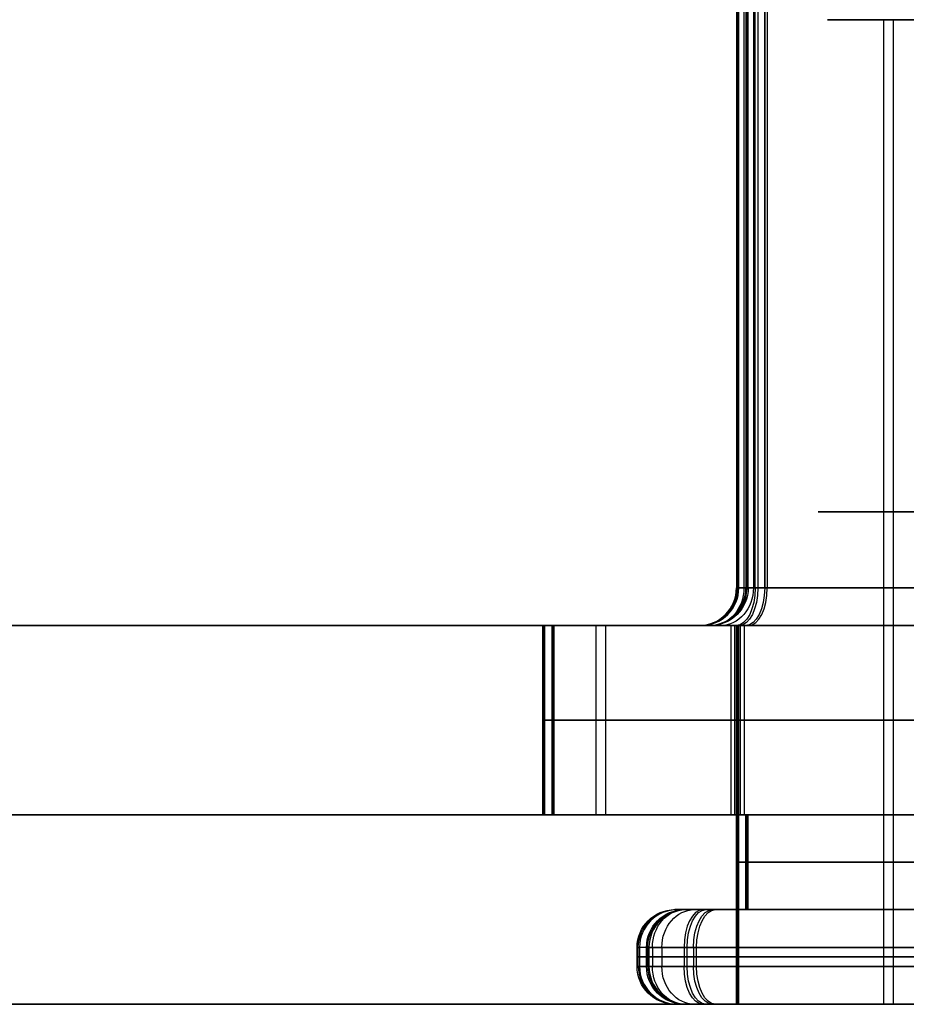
# Model space of a CAD drawing. Header units: millimetres. Extents: x -175 to 175, y -101 to 102.
# Tile 56 of 133: x -6.79 to -2.11, y -61.5 to -56.3. Entities that reach past the tile are written whole.
import ezdxf

# ---------------------------------------------------------------- set-up
doc = ezdxf.new("R2010")
doc.units = ezdxf.units.MM
doc.layers.add('Livello 01', color=7, linetype='Continuous')

msp = doc.modelspace()

# ---------------------------------------------------------------- linework, layer by layer
at = {"layer": 'Livello 01', "color": 254, "true_color": 0xcad1ee}
for p, q in [((-2.9999, -59.3, -260.9741), (-2.9999, -48.7169, -260.9741)), ((-2.95, -59.3, 39.9968), (-2.95, -48.7169, 39.9968)), ((-2.9666, -51.4225, -259.2721), (-2.9666, -59.3, -259.2721)), ((-2.9167, -51.4225, 41.6989), (-2.9167, -59.3, 41.6989)), ((-2.8568, -51.4225, 38.2211), (-2.8568, -59.3, 38.2211)), ((-2.2284, -56.3, -259.702), (-2.2284, -61.5, -259.702)), ((-2.1785, -56.3, 41.2689), (-2.1785, -61.5, 41.2689)), ((-2.8433, -59.3, 41.7718), (-0.0622, -59.3, 43.3633)), ((175, -59.5, 61.4), (-175, -59.5, 61.4)), ((-175, -59.5, -282.4), (175, -59.5, -282.4)), ((-4.0249, -60.5, -260.9702), (-4.0249, -59.5, -260.9702)), ((-3.975, -60.5, 40.0008), (-3.975, -59.5, 40.0008)), ((-3.7487, -59.5, -258.8165), (-3.7487, -60.5, -258.8165)), ((-3.7487, -59.5, -258.8165), (-3.1394, -59.5, -259.1714)), ((-3.6988, -59.5, 42.1544), (-3.6988, -60.5, 42.1544)), ((-3.0896, -59.5, 41.7995), (-3.6988, -59.5, 42.1544)), ((-3.036, -59.5, -263.8607), (-3.036, -60.5, -263.8607)), ((-3, -59.5, 40.0115), (-3, -61.5, 40.0115)), ((-3, -59.5, -260.9885), (-3, -61.5, -260.9885)), ((-4.0205, -60, -259.8155), (-4.0293, -60, -262.1249)), ((-3.9706, -60, 41.1554), (-3.9794, -60, 38.8461)), ((-3.036, -60, -263.8607), (-1.0404, -60, -265.0231)), ((-1.0095, -60, -256.9402), (-3.0139, -60, -258.0873)), ((-2.9861, -60, 37.1102), (-0.9905, -60, 35.9479)), ((-0.9596, -60, 44.0307), (-2.964, -60, 42.8837)), ((-160, -60.5, 60.15), (160, -60.5, 60.15)), ((-160, -60.5, -281.15), (160, -60.5, -281.15)), ((-3.7487, -60.5, -258.8165), (-2.9934, -60.5, -259.2565)), ((-2.9435, -60.5, 41.7144), (-3.6988, -60.5, 42.1544)), ((-3.0066, -60.5, 38.2794), (-0.0132, -60.5, 36.5359)), ((-2.9934, -60.5, 41.7435), (-3.0066, -60.5, 38.2794)), ((-3.0066, -60.5, -262.7206), (-0.0132, -60.5, -264.4641)), ((-2.9934, -60.5, -259.2565), (-3.0066, -60.5, -262.7206)), ((-2.9999, -61, -260.9741), (-2.9999, -60.5, -260.9741)), ((0.0132, -60.5, 43.4641), (-2.9934, -60.5, 41.7435)), ((0.0132, -60.5, -257.5359), (-2.9934, -60.5, -259.2565)), ((-2.95, -61, 39.9968), (-2.95, -60.5, 39.9968)), ((-3.0065, -60.75, -262.6917), (-2.9934, -60.75, -259.2565)), ((-0.0381, -60.75, -264.4207), (-3.0065, -60.75, -262.6917)), ((-2.9934, -60.75, -259.2565), (-0.0118, -60.75, -257.5503)), ((0.0118, -60.75, 36.5503), (-2.9566, -60.75, 38.2792)), ((-2.9566, -60.75, 38.2792), (-2.9435, -60.75, 41.7144)), ((-2.9435, -60.75, 41.7144), (0.0381, -60.75, 43.4207)), ((-3.2775, -61, -259.091), (-2.9934, -61, -259.2565)), ((-2.9435, -61, 41.7144), (-3.2276, -61, 41.88)), ((-3.5249, -61.3, -260.9721), (-3.5249, -61.2, -260.9721)), ((-3.475, -61.3, 39.9988), (-3.475, -61.2, 39.9988)), ((-3.4504, -61.2, -258.9903), (-3.4504, -61.3, -258.9903)), ((-3.4005, -61.2, 41.9806), (-3.4005, -61.3, 41.9806)), ((-0.2601, -61.2, -257.0874), (-3.2667, -61.2, -258.808)), ((-3.2333, -61.2, 37.8328), (-3.1865, -61.2, 37.8056)), ((-0.2102, -61.2, 43.8835), (-3.2168, -61.2, 42.1629)), ((-3.5183, -61.25, -259.2401), (-3.5315, -61.25, -262.7041)), ((-3.4684, -61.25, 41.7309), (-3.4816, -61.25, 38.2668)), ((-3.2832, -61.25, -263.1381), (-0.2898, -61.25, -264.8816)), ((-0.2601, -61.25, -257.0874), (-3.2667, -61.25, -258.808)), ((-0.2399, -61.25, 36.0893), (-3.2333, -61.25, 37.8328)), ((-0.2102, -61.25, 43.8835), (-3.2168, -61.25, 42.1629)), ((-3.2667, -61.3, -258.808), (-0.2601, -61.3, -257.0874)), ((-3.2168, -61.3, 42.1629), (-3.2149, -61.3, 42.164)), ((-3.2775, -61.5, -259.091), (-2.2284, -61.5, -259.702)), ((-2.1785, -61.5, 41.2689), (-3.2276, -61.5, 41.88)), ((-3.1673, -61.5, -258.9816), (-0.1607, -61.5, -257.261))]:
    msp.add_line(p, q, dxfattribs=at)
at = {"layer": 'Livello 01', "color": 254, "true_color": 0xcad1ee, "extrusion": (0, -1, 0)}
for centre, radius, start, end in [((0.0249, 39.9855, 56.3), 2.55, 59.7811, 239.7811), ((-0.0249, -260.9855, 58.9), 2.55, 59.7811, 239.7811), ((0.0249, 39.9855, 58.9), 2.55, 59.7811, 239.7811), ((0, -110.5, 59.5), 142, 180, 0), ((-2.0293, -262.1325, 59.5), 2, 179.7811, 239.7811), ((-2.0205, -259.8231, 59.5), 2, 119.7811, 179.7811), ((-1.9795, 38.8384, 59.5), 2, 179.7811, 239.7811), ((-1.9706, 41.1478, 59.5), 2, 119.7811, 179.7811), ((-2.806, -262.577, 59.5), 0.4, 179.7811, 239.7811), ((-2.7938, -259.3727, 59.5), 0.4, 119.7811, 179.7811), ((-2.7562, 38.3939, 59.5), 0.4, 179.7811, 239.7811), ((-2.7439, 41.5982, 59.5), 0.4, 119.7811, 179.7811), ((-2.0293, -262.1325, 60), 2, 179.7811, 239.7811), ((-2.0205, -259.8231, 60), 2, 119.7811, 179.7811), ((-1.9795, 38.8384, 60), 2, 179.7811, 239.7811), ((-1.9706, 41.1478, 60), 2, 119.7811, 179.7811), ((0, -110.5, 60.5), 142, 180, 0), ((0, -110.5, 60.5), 142, 0, 180), ((-3.0183, -259.242, 61.2), 0.5, 119.7811, 179.7811), ((-2.9817, 38.2649, 61.2), 0.5, 179.7811, 239.7811), ((-3.0315, -262.706, 61.25), 0.5, 179.7811, 239.7811), ((-3.0183, -259.242, 61.25), 0.5, 119.7811, 179.7811), ((-2.9817, 38.2649, 61.25), 0.5, 179.7811, 239.7811), ((-2.9684, 41.729, 61.25), 0.5, 119.7811, 179.7811), ((0.0249, 39.9855, 61.5), 2.55, 59.7811, 239.7811)]:
    msp.add_arc(centre, radius, start, end, dxfattribs=at)
at = {"layer": 'Livello 01', "color": 254, "true_color": 0xcad1ee, "extrusion": (0.00382, 1.42089e-12, 0.999993)}
msp.add_arc((-2.2029, -59.3, -262.5858), 0.2, 270, 360, dxfattribs=at)
at = {"layer": 'Livello 01', "color": 254, "true_color": 0xcad1ee, "extrusion": (0.00382, 0, 0.999993)}
for centre, start, end in [((-2.2029, -59.3, -260.9837), 270, 0), ((-3.3028, -59.3, 39.9853), 270, 0), ((-2.3279, -61.3, -260.9837), 180, 270), ((-3.4278, -61.3, 39.9853), 180, 270)]:
    msp.add_arc(centre, 0.2, start, end, dxfattribs=at)
at = {"layer": 'Livello 01', "color": 254, "true_color": 0xcad1ee, "extrusion": (0.00382, -2.83998e-12, 0.999993)}
msp.add_arc((-2.2029, -59.3, -259.3815), 0.2, 270, 0, dxfattribs=at)
at = {"layer": 'Livello 01', "color": 254, "true_color": 0xcad1ee, "extrusion": (0.00382, 1.4124e-13, 0.999993)}
msp.add_arc((-3.3028, -59.3, 38.3831), 0.2, 270, 0, dxfattribs=at)
at = {"layer": 'Livello 01', "color": 254, "true_color": 0xcad1ee, "extrusion": (-0.00382, 7.09683e-13, -0.999993)}
msp.add_arc((3.3028, -59.3, -41.5874), 0.2, 180, 270, dxfattribs=at)
at = {"layer": 'Livello 01', "color": 254, "true_color": 0xcad1ee, "extrusion": (-0.503305, -1.67634e-16, -0.864109)}
for centre, start, end in [((59.3, -127.7294, 225.5325), 270, 360), ((61.2, -127.5696, 225.5325), 90, 180), ((61.3, -127.5696, 225.5325), 0, 90)]:
    msp.add_arc(centre, 0.2, start, end, dxfattribs=at)
at = {"layer": 'Livello 01', "color": 254, "true_color": 0xcad1ee, "extrusion": (-0.503305, 1.67634e-16, -0.864109)}
for centre, start, end in [((59.3, 23.7076, -34.5644), 270, 360), ((61.2, 23.8674, -34.5644), 90, 180), ((61.3, 23.8674, -34.5644), 360, 90)]:
    msp.add_arc(centre, 0.2, start, end, dxfattribs=at)
at = {"layer": 'Livello 01', "color": 254, "true_color": 0xcad1ee, "extrusion": (0.864109, 1.38707e-12, -0.503305)}
msp.add_arc((-59.3, -228.7075, 129.7315), 0.2, 90, 180, dxfattribs=at)
at = {"layer": 'Livello 01', "color": 254, "true_color": 0xcad1ee, "extrusion": (0, 1, 0)}
for centre, radius, start, end in [((2.806, -262.577, -59.3), 0.2, 300.2189, 0.2189), ((2.7938, -259.3727, -59.3), 0.2, 0.2189, 60.2189), ((2.7562, 38.3939, -59.3), 0.2, 300.2189, 0.2189), ((2.7562, 38.3939, -59.3), 0.2, 300.2189, 0.2189), ((2.7439, 41.5982, -59.3), 0.2, 0.2189, 60.2189), ((0, -110.5, -59.5), 142, 0, 180), ((2.806, -262.577, -59.5), 0.4, 300.2189, 0.2189), ((2.7439, 41.5982, -59.5), 0.4, 0.2189, 17.8318), ((2.7562, 38.3939, -59.5), 0.4, 300.2189, 340.6988), ((2.0293, -262.1325, -60.5), 2, 300.2189, 0.2189), ((2.0205, -259.8231, -60.5), 2, 0.2189, 60.2189), ((1.9795, 38.8384, -60.5), 2, 300.2189, 0.2189), ((1.9706, 41.1478, -60.5), 2, 0.2189, 60.2189), ((3.0315, -262.706, -61), 0.3, 300.2189, 0.2189), ((3.0315, -262.706, -61), 0.3, 300.2189, 0.2189), ((3.0183, -259.242, -61), 0.3, 0.2189, 60.2189), ((3.0183, -259.242, -61), 0.3, 0.2189, 60.2189), ((2.9817, 38.2649, -61), 0.3, 300.2189, 0.2189), ((2.9817, 38.2649, -61), 0.3, 308.3896, 0.2189), ((2.9684, 41.729, -61), 0.3, 0.2189, 60.2189), ((2.9684, 41.729, -61), 0.3, 0.2189, 60.2189), ((3.0315, -262.706, -61.2), 0.5, 300.2189, 0.2189), ((2.9684, 41.729, -61.2), 0.5, 0.2189, 60.2189), ((3.0315, -262.706, -61.3), 0.5, 300.2189, 0.2189), ((3.0183, -259.242, -61.3), 0.5, 0.2189, 60.2189), ((2.9817, 38.2649, -61.3), 0.5, 300.2189, 0.2189), ((2.9684, 41.729, -61.3), 0.5, 0.2189, 60.2189), ((0, -110.5, -61.5), 142, 180, 0), ((0, -110.5, -61.5), 142, 0, 180), ((3.0315, -262.706, -61.5), 0.3, 300.2189, 0.2189), ((3.0315, -262.706, -61.5), 0.3, 300.2189, 0.2189), ((3.0183, -259.242, -61.5), 0.3, 0.2189, 60.2189), ((3.0183, -259.242, -61.5), 0.3, 0.2189, 30.4076), ((2.9817, 38.2649, -61.5), 0.3, 300.2189, 0.2189), ((2.9817, 38.2649, -61.5), 0.3, 305.1643, 0.2189), ((2.9684, 41.729, -61.5), 0.3, 0.2189, 60.2189), ((2.9684, 41.729, -61.5), 0.3, 0.2189, 60.2189), ((0.0249, -260.9855, -61.5), 2.55, 300.2189, 120.2189)]:
    msp.add_arc(centre, radius, start, end, dxfattribs=at)
at = {"layer": 'Livello 01', "color": 254, "true_color": 0xcad1ee, "extrusion": (-0.867929, -2.19852e-12, -0.496688)}
msp.add_arc((59.3, -223.3295, 131.2521), 0.2, 270, 0, dxfattribs=at)
at = {"layer": 'Livello 01', "color": 254, "true_color": 0xcad1ee, "extrusion": (0.864109, -1.77975e-12, -0.503305)}
msp.add_arc((-59.3, 31.3894, -21.7055), 0.2, 90, 180, dxfattribs=at)
at = {"layer": 'Livello 01', "color": 254, "true_color": 0xcad1ee, "extrusion": (0.867929, -1.15238e-12, 0.496688)}
msp.add_arc((-59.3, 37.8672, 18.2798), 0.2, 180, 270, dxfattribs=at)
at = {"layer": 'Livello 01', "color": 254, "true_color": 0xcad1ee, "extrusion": (-0.00382, 8.56057e-13, -0.999993)}
msp.add_arc((2.3279, -61.2, 262.7157), 0.2, 360, 90, dxfattribs=at)
at = {"layer": 'Livello 01', "color": 254, "true_color": 0xcad1ee, "extrusion": (-0.00382, 0, -0.999993)}
for centre in [(2.3279, -61.2, 260.9837), (3.4278, -61.2, -39.9853)]:
    msp.add_arc(centre, 0.2, 0, 90, dxfattribs=at)
at = {"layer": 'Livello 01', "color": 254, "true_color": 0xcad1ee, "extrusion": (0.00382, 8.50751e-13, 0.999993)}
msp.add_arc((-2.3279, -61.2, -259.2516), 0.2, 90, 180, dxfattribs=at)
at = {"layer": 'Livello 01', "color": 254, "true_color": 0xcad1ee, "extrusion": (-0.00382, 7.10735e-13, -0.999993)}
msp.add_arc((3.4278, -61.2, -38.2532), 0.2, 0, 90, dxfattribs=at)
at = {"layer": 'Livello 01', "color": 254, "true_color": 0xcad1ee, "extrusion": (0.00382, -5.68627e-13, 0.999993)}
msp.add_arc((-3.4278, -61.2, 41.7173), 0.2, 90, 180, dxfattribs=at)
at = {"layer": 'Livello 01', "color": 254, "true_color": 0xcad1ee, "extrusion": (-0.864109, -2.15595e-13, 0.503305)}
msp.add_arc((61.2, -228.8325, -129.6016), 0.2, 180, 270, dxfattribs=at)
at = {"layer": 'Livello 01', "color": 254, "true_color": 0xcad1ee, "extrusion": (-0.867929, 9.62316e-13, -0.496688)}
msp.add_arc((61.2, -223.2045, 131.3821), 0.2, 90, 180, dxfattribs=at)
at = {"layer": 'Livello 01', "color": 254, "true_color": 0xcad1ee, "extrusion": (0.864109, 6.38774e-13, -0.503305)}
msp.add_arc((-61.2, 31.2644, -21.8354), 0.2, 270, 0, dxfattribs=at)
at = {"layer": 'Livello 01', "color": 254, "true_color": 0xcad1ee, "extrusion": (-0.867929, -2.6362e-13, -0.496688)}
msp.add_arc((61.2, 37.9922, -18.1499), 0.2, 90, 180, dxfattribs=at)
at = {"layer": 'Livello 01', "color": 254, "true_color": 0xcad1ee, "extrusion": (-0.00382, -9.94182e-13, -0.999993)}
msp.add_arc((2.3279, -61.3, 262.7157), 0.2, 270, 0, dxfattribs=at)
at = {"layer": 'Livello 01', "color": 254, "true_color": 0xcad1ee, "extrusion": (0.00382, -1.13923e-12, 0.999993)}
msp.add_arc((-2.3279, -61.3, -259.2516), 0.2, 180, 270, dxfattribs=at)
at = {"layer": 'Livello 01', "color": 254, "true_color": 0xcad1ee, "extrusion": (-0.00382, -4.25192e-13, -0.999993)}
msp.add_arc((3.4278, -61.3, -38.2532), 0.2, 270, 360, dxfattribs=at)
at = {"layer": 'Livello 01', "color": 254, "true_color": 0xcad1ee, "extrusion": (0.00382, 2.81727e-13, 0.999993)}
msp.add_arc((-3.4278, -61.3, 41.7173), 0.2, 180, 270, dxfattribs=at)
at = {"layer": 'Livello 01', "color": 254, "true_color": 0xcad1ee, "extrusion": (0.864109, 2.89037e-13, -0.503305)}
msp.add_arc((-61.3, -228.8325, 129.6016), 0.2, 180, 270, dxfattribs=at)
at = {"layer": 'Livello 01', "color": 254, "true_color": 0xcad1ee, "extrusion": (-0.867929, -9.33559e-13, -0.496688)}
msp.add_arc((61.3, -223.2045, 131.3821), 0.2, 0, 90, dxfattribs=at)
at = {"layer": 'Livello 01', "color": 254, "true_color": 0xcad1ee, "extrusion": (0.864109, -3.19401e-13, -0.503305)}
msp.add_arc((-61.3, 31.2644, -21.8354), 0.2, 180, 270, dxfattribs=at)
at = {"layer": 'Livello 01', "color": 254, "true_color": 0xcad1ee, "extrusion": (-0.867929, -6.33885e-13, -0.496688)}
msp.add_arc((61.3, 37.9922, -18.1499), 0.2, 0, 90, dxfattribs=at)
at = {"layer": 'Livello 01', "color": 254, "true_color": 0xcad1ee}
for points in [[(-3.006, -51.4225, -262.5762), (-3.006, -59.3, -262.5762)], [(-2.9938, -59.3, -259.372), (-2.9938, -51.4225, -259.372)], [(-2.9562, -51.4225, 38.3947), (-2.9562, -59.3, 38.3947)], [(-2.9439, -59.3, 41.599), (-2.9439, -51.4225, 41.599)], [(-2.9067, -59.3, -262.7498), (-2.9067, -51.4225, -262.7498)], [(-2.8931, -51.4225, -259.1991), (-2.8931, -59.3, -259.1991)], [(-2.8568, -59.3, 38.2211), (-2.8568, -51.4225, 38.2211)], [(-2.8433, -51.4225, 41.7718), (-2.8433, -59.3, 41.7718)], [(-3.006, -59.3, -262.5762), (-2.9938, -59.3, -259.372)], [(-2.9562, -59.3, 38.3947), (-2.9439, -59.3, 41.599)], [(-0.1378, -59.3, -264.3626), (-2.9067, -59.3, -262.7498)], [(-2.8931, -59.3, -259.1991), (-0.112, -59.3, -257.6076)], [(-0.088, -59.3, 36.6084), (-2.8568, -59.3, 38.2211)], [(-2.8433, -59.3, 41.7718), (-0.0622, -59.3, 43.3633)], [(-175, -59.5, 60.4), (175, -59.5, 60.4)], [(-175, -59.5, 62.4), (175, -59.5, 62.4)], [(-175, -59.5, -283.4), (175, -59.5, -283.4)], [(175, -59.5, -281.4), (-175, -59.5, -281.4)], [(-160, -59.5, 60.15), (160, -59.5, 60.15)], [(160, -59.5, -281.15), (-160, -59.5, -281.15)], [(-4.0293, -60.5, -262.1249), (-4.0293, -59.5, -262.1249)], [(-4.0293, -59.5, -262.1249), (-4.0205, -59.5, -259.8155)], [(-4.0205, -59.5, -259.8155), (-4.0205, -60.5, -259.8155)], [(-3.9794, -60.5, 38.8461), (-3.9794, -59.5, 38.8461)], [(-3.9794, -59.5, 38.8461), (-3.9706, -59.5, 41.1554)], [(-3.9706, -59.5, 41.1554), (-3.9706, -60.5, 41.1554)], [(-3.1938, -59.5, -259.3712), (-3.206, -59.5, -262.5755)], [(-3.1439, -59.5, 41.5997), (-3.1562, -59.5, 38.3955)], [(-3.036, -59.5, -263.8607), (-3.036, -60.5, -263.8607)], [(-1.0404, -59.5, -265.0231), (-3.036, -59.5, -263.8607)], [(-3.0139, -60.5, -258.0873), (-3.0139, -59.5, -258.0873)], [(-3.0139, -59.5, -258.0873), (-1.0095, -59.5, -256.9402)], [(-3.0074, -59.5, -262.9226), (-0.2385, -59.5, -264.5354)], [(-0.0132, -59.5, 36.5359), (-3.0066, -59.5, 38.2794)], [(-3.0066, -61.5, 38.2794), (-3.0066, -59.5, 38.2794)], [(-3.0066, -59.5, 38.2794), (-2.9934, -59.5, 41.7435)], [(-0.0132, -59.5, -264.4641), (-3.0066, -59.5, -262.7206)], [(-3.0066, -61.5, -262.7206), (-3.0066, -59.5, -262.7206)], [(-3.0066, -59.5, -262.7206), (-2.9934, -59.5, -259.2565)], [(-2.9934, -61.5, 41.7435), (-2.9934, -59.5, 41.7435)], [(-2.9934, -59.5, 41.7435), (0.0132, -59.5, 43.4641)], [(-2.9934, -61.5, -259.2565), (-2.9934, -59.5, -259.2565)], [(-2.9934, -59.5, -259.2565), (0.0132, -59.5, -257.5359)], [(-0.2114, -59.5, -257.434), (-2.9925, -59.5, -259.0256)], [(-2.9861, -59.5, 37.1102), (-2.9861, -60.5, 37.1102)], [(-0.9905, -59.5, 35.9479), (-2.9861, -59.5, 37.1102)], [(-2.964, -60.5, 42.8837), (-2.964, -59.5, 42.8837)], [(-2.964, -59.5, 42.8837), (-0.9596, -59.5, 44.0307)], [(-2.9575, -59.5, 38.0483), (-0.1886, -59.5, 36.4356)], [(-0.1615, -59.5, 43.5369), (-2.9426, -59.5, 41.9454)], [(-4.0205, -60.5, -259.8155), (-4.0293, -60.5, -262.1249)], [(-3.9706, -60.5, 41.1554), (-3.9794, -60.5, 38.8461)], [(-3.036, -60.5, -263.8607), (-1.0404, -60.5, -265.0231)], [(-1.0095, -60.5, -256.9402), (-3.0139, -60.5, -258.0873)], [(-2.9934, -60.5, -259.2565), (-3.0065, -60.5, -262.6917)], [(-3.0065, -60.5, -262.6917), (-3.0065, -61, -262.6917)], [(-3.0065, -60.5, -262.6917), (-0.0381, -60.5, -264.4207)], [(-2.9934, -61, -259.2565), (-2.9934, -60.5, -259.2565)], [(-0.0118, -60.5, -257.5503), (-2.9934, -60.5, -259.2565)], [(-2.9861, -60.5, 37.1102), (-0.9905, -60.5, 35.9479)], [(-2.964, -60.5, 42.8837), (-0.9596, -60.5, 44.0307)], [(-2.9566, -61, 38.2792), (-2.9566, -60.5, 38.2792)], [(-2.9566, -60.5, 38.2792), (0.0118, -60.5, 36.5503)], [(-2.9435, -60.5, 41.7144), (-2.9566, -60.5, 38.2792)], [(-2.9435, -61, 41.7144), (-2.9435, -60.5, 41.7144)], [(0.0381, -60.5, 43.4207), (-2.9435, -60.5, 41.7144)], [(-3.3315, -61, -262.7049), (-3.3183, -61, -259.2408)], [(-3.2816, -61, 38.266), (-3.2684, -61, 41.7301)], [(-0.1892, -61, -264.7088), (-3.1825, -61, -262.9653)], [(-3.1673, -61, -258.9816), (-0.1607, -61, -257.261)], [(-0.1393, -61, 36.2622), (-3.1326, -61, 38.0057)], [(-3.1174, -61, 41.9893), (-0.1108, -61, 43.7099)], [(-3.0065, -61, -262.6917), (-2.9934, -61, -259.2565)], [(-0.0381, -61, -264.4207), (-3.0065, -61, -262.6917)], [(-2.9934, -61, -259.2565), (-0.0118, -61, -257.5503)], [(0.0118, -61, 36.5503), (-2.9566, -61, 38.2792)], [(-2.9566, -61, 38.2792), (-2.9435, -61, 41.7144)], [(-2.9435, -61, 41.7144), (0.0381, -61, 43.4207)], [(-3.5315, -61.3, -262.7041), (-3.5315, -61.2, -262.7041)], [(-3.5315, -61.2, -262.7041), (-3.5183, -61.2, -259.2401)], [(-3.5183, -61.2, -259.2401), (-3.5183, -61.3, -259.2401)], [(-3.4816, -61.2, 38.2668), (-3.4684, -61.2, 41.7309)], [(-3.4816, -61.3, 38.2668), (-3.4816, -61.2, 38.2668)], [(-3.4684, -61.2, 41.7309), (-3.4684, -61.3, 41.7309)], [(-3.2832, -61.2, -263.1381), (-3.2832, -61.3, -263.1381)], [(-0.2898, -61.2, -264.8816), (-3.2832, -61.2, -263.1381)], [(-3.2667, -61.3, -258.808), (-3.2667, -61.2, -258.808)], [(-3.2667, -61.2, -258.808), (-0.2601, -61.2, -257.0874)], [(-3.2333, -61.2, 37.8328), (-3.2333, -61.3, 37.8328)], [(-0.2399, -61.2, 36.0893), (-3.2333, -61.2, 37.8328)], [(-3.2168, -61.3, 42.1629), (-3.2168, -61.2, 42.1629)], [(-3.2168, -61.2, 42.1629), (-0.2102, -61.2, 43.8835)], [(-3.5183, -61.3, -259.2401), (-3.5315, -61.3, -262.7041)], [(-3.4684, -61.3, 41.7309), (-3.4816, -61.3, 38.2668)], [(-3.2832, -61.3, -263.1381), (-0.2898, -61.3, -264.8816)], [(-0.2601, -61.3, -257.0874), (-3.2667, -61.3, -258.808)], [(-3.2333, -61.3, 37.8328), (-0.2399, -61.3, 36.0893)], [(-0.2102, -61.3, 43.8835), (-3.2168, -61.3, 42.1629)], [(160, -61.5, 60.15), (-160, -61.5, 60.15)], [(-160, -61.5, -281.15), (160, -61.5, -281.15)], [(-3.3315, -61.5, -262.7049), (-3.3183, -61.5, -259.2408)], [(-3.2816, -61.5, 38.266), (-3.2684, -61.5, 41.7301)], [(-0.1892, -61.5, -264.7088), (-3.1825, -61.5, -262.9653)], [(-3.1673, -61.5, -258.9816), (-0.1607, -61.5, -257.261)], [(-0.1393, -61.5, 36.2622), (-3.1326, -61.5, 38.0057)], [(-3.1174, -61.5, 41.9893), (-0.1108, -61.5, 43.7099)], [(-0.0132, -61.5, 36.5359), (-3.0066, -61.5, 38.2794)], [(-3.0066, -61.5, 38.2794), (-2.9934, -61.5, 41.7435)], [(-0.0132, -61.5, -264.4641), (-3.0066, -61.5, -262.7206)], [(-3.0066, -61.5, -262.7206), (-2.9934, -61.5, -259.2565)], [(-2.9934, -61.5, 41.7435), (0.0132, -61.5, 43.4641)], [(-2.9934, -61.5, -259.2565), (0.0132, -61.5, -257.5359)]]:
    msp.add_open_spline(points, degree=1, dxfattribs=at)

doc.saveas('drawing.dxf')
